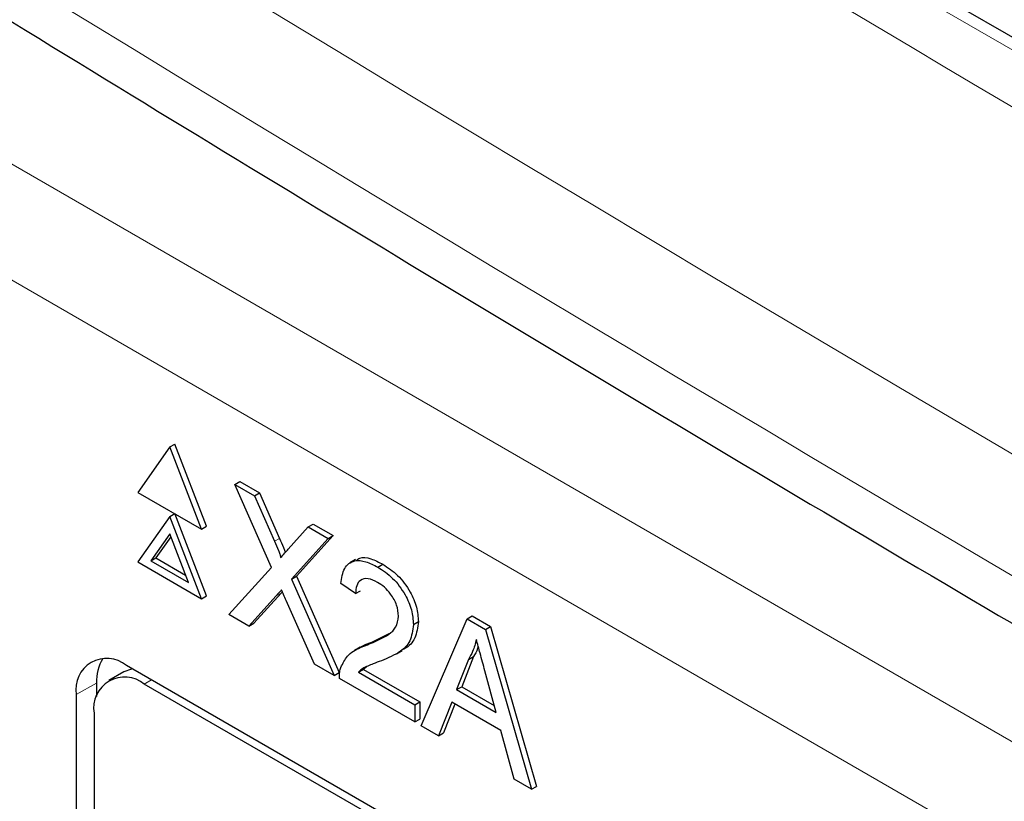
# Paper-space layout 'Blatt2' of a CAD drawing. Header units: millimetres. Extents: x 5 to 418, y 2 to 292.
# Tile 36 of 84: x 88.65 to 94.19, y 205.67 to 210.07. Entities that reach past the tile are written whole.
import ezdxf

# ---------------------------------------------------------------- set-up
doc = ezdxf.new("R2010")
doc.units = ezdxf.units.MM

psp = doc.layouts.new('Blatt2')

# ---------------------------------------------------------------- linework, layer by layer
at = {"color": 7, "linetype": 'Continuous', "lineweight": 25}
for p, q in [((110.5335, 200.5627), (85.3904, 215.0775)), ((89.4934, 207.6652), (89.3138, 207.4096)), ((89.4934, 207.6652), (89.5217, 207.6815)), ((89.673, 207.2022), (89.4934, 207.6652)), ((89.7013, 207.2185), (89.5217, 207.6815)), ((89.8602, 207.4535), (89.8884, 207.4698)), ((90.0672, 206.9869), (89.8602, 207.4535)), ((89.8602, 207.4535), (89.9707, 207.3897)), ((89.8884, 207.4698), (89.999, 207.406)), ((89.3138, 207.4096), (89.673, 207.2022)), ((89.9707, 207.3897), (89.999, 207.406)), ((89.9707, 207.3897), (90.0842, 207.1339)), ((89.999, 207.406), (90.1125, 207.1503)), ((89.4934, 207.2732), (89.3138, 207.0177)), ((89.4934, 207.2732), (89.5217, 207.2896)), ((89.673, 206.8103), (89.4934, 207.2732)), ((89.7013, 206.8266), (89.5217, 207.2896)), ((89.673, 207.2022), (89.7013, 207.2185)), ((90.1604, 207.0898), (90.2735, 207.2148)), ((90.2735, 207.2148), (90.3018, 207.2312)), ((90.2735, 207.2148), (90.3856, 207.1501)), ((90.3018, 207.2312), (90.4139, 207.1665)), ((89.4934, 207.1753), (89.3873, 207.0242)), ((89.4994, 207.1598), (89.4155, 207.0406)), ((89.5995, 206.9017), (89.4934, 207.1753)), ((90.3856, 207.1501), (90.1785, 206.9214)), ((90.4139, 207.1665), (90.2068, 206.9378)), ((90.3856, 207.1501), (90.4139, 207.1665)), ((89.3873, 207.0242), (89.4155, 207.0406)), ((89.4155, 207.0406), (89.5832, 206.9438)), ((90.5392, 207.0307), (90.5074, 207.0124)), ((89.3138, 207.0177), (89.673, 206.8103)), ((89.3873, 207.0242), (89.5995, 206.9017)), ((89.8268, 206.7215), (90.0672, 206.9869)), ((90.6653, 206.9887), (90.6935, 207.005)), ((90.1785, 206.9214), (90.2068, 206.9378)), ((90.1785, 206.9214), (90.419, 206.3797)), ((90.2068, 206.9378), (90.4472, 206.396)), ((90.5402, 206.8394), (90.4568, 206.8972)), ((89.673, 206.8103), (89.7013, 206.8266)), ((90.0926, 206.8266), (89.9387, 206.6569)), ((90.1209, 206.8429), (89.967, 206.6732)), ((90.1277, 206.8505), (90.1209, 206.8429)), ((90.5402, 206.8394), (90.5684, 206.8557)), ((90.3083, 206.4435), (90.15, 206.8004)), ((89.9387, 206.6569), (89.8268, 206.7215)), ((90.9099, 206.0963), (91.1681, 206.6984)), ((91.1681, 206.6984), (91.1964, 206.7147)), ((91.1681, 206.6984), (91.2716, 206.6386)), ((91.1964, 206.7147), (91.2999, 206.655)), ((89.9387, 206.6569), (89.967, 206.6732)), ((90.8654, 206.6658), (90.8937, 206.6821)), ((91.2716, 206.6386), (91.2999, 206.655)), ((91.2999, 206.655), (91.5582, 205.7546)), ((90.6354, 206.5683), (90.7293, 206.6151)), ((91.2716, 206.6386), (91.5299, 205.7383)), ((90.5662, 206.5381), (90.5344, 206.5198)), ((90.6071, 206.552), (90.6354, 206.5683)), ((90.7699, 206.5015), (90.8018, 206.5199)), ((91.2037, 206.4851), (91.1371, 206.3155)), ((91.1754, 206.4687), (91.2037, 206.4851)), ((103.533, 198.1898), (89.2494, 206.4355)), ((90.419, 206.3797), (90.3083, 206.4435)), ((90.6023, 206.429), (90.5838, 206.4134)), ((91.1754, 206.4687), (91.1089, 206.2992)), ((89.2352, 206.3993), (89.1504, 206.3503)), ((90.419, 206.3797), (90.4472, 206.396)), ((90.5555, 206.3971), (90.5838, 206.4134)), ((90.5555, 206.3971), (90.8738, 206.2134)), ((90.5838, 206.4134), (90.902, 206.2297)), ((91.3309, 206.171), (91.2677, 206.4049)), ((89.0817, 206.3363), (89.0817, 206.261)), ((103.4925, 198.1664), (89.3504, 206.3305)), ((90.8738, 206.1171), (90.4484, 206.3626)), ((91.1089, 206.2992), (91.1371, 206.3155)), ((91.1371, 206.3155), (91.3205, 206.2097)), ((88.9666, 206.2722), (88.9666, 193.0442)), ((91.1089, 206.2992), (91.3309, 206.171)), ((90.8738, 206.2134), (90.902, 206.2297)), ((90.8738, 206.2134), (90.8738, 206.1171)), ((90.902, 206.2297), (90.902, 206.1334)), ((91.0812, 206.2285), (91.0072, 206.0401)), ((91.0991, 206.2182), (91.0355, 206.0564)), ((91.3585, 206.0684), (91.0812, 206.2285)), ((89.0675, 206.1672), (89.0675, 193.1025)), ((90.8738, 206.1171), (90.902, 206.1334)), ((91.0072, 206.0401), (90.9099, 206.0963)), ((91.0072, 206.0401), (91.0355, 206.0564)), ((91.4326, 205.7945), (91.3585, 206.0684)), ((91.5299, 205.7383), (91.4326, 205.7945)), ((91.5299, 205.7383), (91.5582, 205.7546))]:
    psp.add_line(p, q, dxfattribs=at)
at = {"color": 7, "linetype": 'Continuous', "lineweight": 18}
for p, q in [((110.431, 200.5513), (85.2879, 215.0661)), ((87.7596, 209.7451), (105.5885, 199.4527)), ((105.3056, 198.9628), (87.4767, 209.2552)), ((90.0842, 207.1339), (90.1125, 207.1503)), ((90.0926, 206.8266), (90.1209, 206.8429)), ((89.0817, 206.3363), (88.9666, 206.2722)), ((89.3504, 206.3305), (89.3908, 206.3538))]:
    psp.add_line(p, q, dxfattribs=at)
at = {"color": 7, "linetype": 'Continuous', "lineweight": 25, "flags": 128}
psp.add_lwpolyline([(89.2831, 206.416), (89.2781, 206.4151), (89.2352, 206.3993)], dxfattribs=at)
at = {"color": 7, "linetype": 'Continuous', "lineweight": 25}
for centre, radius, start, end in [((89.139, 206.3001), 0.1747, 50.7967, 189.214), ((89.3227, 206.3473), 0.2413, 148.3291, 182.5975), ((89.24, 206.1951), 0.1747, 50.7967, 189.214)]:
    psp.add_arc(centre, radius, start, end, dxfattribs=at)
at = {"color": 7, "linetype": 'Continuous', "lineweight": 18}
for centre, major_axis, ratio, start_param, end_param in [((365.4312, 366.6879), (379.9846, 5.8274), 0.587244, 3.834585, 4.001386), ((365.4312, 355.2005), (379.9866, -5.634), 0.567146, 3.873355, 3.997444), ((365.4164, 367.659), (378.7845, 5.8277), 0.587275, 3.871004, 3.964908)]:
    psp.add_ellipse(centre, major_axis=major_axis, ratio=ratio, start_param=start_param, end_param=end_param, dxfattribs=at)
at = {"color": 7, "linetype": 'Continuous', "lineweight": 25}
for points, knots in [([(80.7494, 215.0294), (81.5576, 214.5051), (83.9014, 212.9848), (87.8525, 210.5044), (92.6317, 207.6048), (97.5029, 204.7552), (102.4626, 201.9553), (107.5106, 199.2071), (111.3984, 197.1627), (113.6013, 196.0337), (114.0739, 195.7914)], [0, 0, 0, 0, 0.0774167, 0.2244859, 0.3715556, 0.5186246, 0.6656928, 0.8127599, 0.959826, 1, 1, 1, 1]), ([(90.1125, 207.1503), (90.1197, 207.1333), (90.1297, 207.1096), (90.1411, 207.0829), (90.143, 207.0737), (90.1435, 207.0711)], [0, 0, 0, 0, 0.6468683, 0.9009766, 1, 1, 1, 1]), ([(90.0842, 207.1339), (90.0915, 207.1169), (90.1016, 207.0932), (90.1142, 207.0625), (90.1167, 207.0494), (90.1179, 207.0428)], [0, 0, 0, 0, 0.561277, 0.781763, 1, 1, 1, 1]), ([(90.1179, 207.0428), (90.1259, 207.0516), (90.14, 207.0672), (90.1542, 207.0829), (90.1604, 207.0898)], [0, 0, 0, 0, 0.56, 1, 1, 1, 1]), ([(90.5431, 207.0245), (90.5495, 207.0305), (90.5697, 207.0495), (90.6261, 207.0387), (90.671, 207.0162), (90.6935, 207.005)], [0, 0, 0, 0, 0.185653, 0.592247, 1, 1, 1, 1]), ([(90.4568, 206.8972), (90.4616, 206.9277), (90.4712, 206.9887), (90.5271, 207.0301), (90.5969, 207.0238), (90.6424, 207.0004), (90.6653, 206.9887)], [0, 0, 0, 0, 0.280235, 0.558893, 0.779132, 1, 1, 1, 1]), ([(90.6653, 206.9887), (90.6936, 206.97), (90.7503, 206.9328), (90.818, 206.8416), (90.8594, 206.7463), (90.8634, 206.6926), (90.8654, 206.6658)], [0, 0, 0, 0, 0.280482, 0.559644, 0.779749, 1, 1, 1, 1]), ([(90.6935, 207.005), (90.7219, 206.9864), (90.7786, 206.9491), (90.8463, 206.858), (90.8877, 206.7626), (90.8917, 206.709), (90.8937, 206.6821)], [0, 0, 0, 0, 0.280482, 0.559644, 0.779749, 1, 1, 1, 1]), ([(90.6634, 206.9031), (90.6454, 206.9119), (90.6095, 206.9295), (90.5663, 206.9207), (90.5432, 206.8865), (90.5412, 206.8551), (90.5402, 206.8394)], [0, 0, 0, 0, 0.28041, 0.559489, 0.779375, 1, 1, 1, 1]), ([(90.782, 206.713), (90.7798, 206.7335), (90.7754, 206.7745), (90.7416, 206.8341), (90.7026, 206.8777), (90.6765, 206.8946), (90.6634, 206.9031)], [0, 0, 0, 0, 0.27908, 0.558612, 0.779043, 1, 1, 1, 1]), ([(90.1233, 206.8605), (90.1175, 206.8542), (90.1072, 206.843), (90.0971, 206.8316), (90.0926, 206.8266)], [0, 0, 0, 0, 0.560002, 1, 1, 1, 1]), ([(90.15, 206.8004), (90.145, 206.8116), (90.136, 206.8316), (90.1272, 206.8517), (90.1233, 206.8605)], [0, 0, 0, 0, 0.56, 1, 1, 1, 1]), ([(90.6071, 206.552), (90.6487, 206.569), (90.7066, 206.5928), (90.7705, 206.6452), (90.7782, 206.6905), (90.782, 206.713)], [0, 0, 0, 0, 0.561313, 0.781386, 1, 1, 1, 1]), ([(90.8654, 206.6658), (90.861, 206.6324), (90.8522, 206.5656), (90.7823, 206.502), (90.7219, 206.477), (90.6849, 206.4618)], [0, 0, 0, 0, 0.278741, 0.558834, 1, 1, 1, 1]), ([(90.8937, 206.6821), (90.8892, 206.649), (90.8801, 206.5828), (90.8369, 206.5388), (90.8073, 206.525), (90.8007, 206.5219)], [0, 0, 0, 0, 0.4356599, 0.8734308, 1, 1, 1, 1]), ([(90.4571, 206.4244), (90.4682, 206.4472), (90.4863, 206.4848), (90.5273, 206.5168), (90.5657, 206.5372), (90.5933, 206.547), (90.6071, 206.552)], [0, 0, 0, 0, 0.339411, 0.559525, 0.779752, 1, 1, 1, 1]), ([(90.5666, 206.5376), (90.5757, 206.5428), (90.5975, 206.5553), (90.6215, 206.5635), (90.6354, 206.5683)], [0, 0, 0, 0, 0.421829, 1, 1, 1, 1]), ([(91.2199, 206.5818), (91.2137, 206.5586), (91.2026, 206.5171), (91.1837, 206.4835), (91.1754, 206.4687)], [0, 0, 0, 0, 0.5599146, 1, 1, 1, 1]), ([(91.2306, 206.5421), (91.2295, 206.5383), (91.223, 206.5168), (91.2125, 206.4994), (91.2037, 206.4851)], [0, 0, 0, 0, 0.174052, 1, 1, 1, 1]), ([(91.2677, 206.4049), (91.2588, 206.438), (91.2428, 206.4969), (91.2269, 206.5559), (91.2199, 206.5818)], [0, 0, 0, 0, 0.560002, 1, 1, 1, 1]), ([(90.4484, 206.3626), (90.4486, 206.3752), (90.4491, 206.3977), (90.4547, 206.4163), (90.4571, 206.4244)], [0, 0, 0, 0, 0.559956, 1, 1, 1, 1]), ([(90.6849, 206.4618), (90.6694, 206.4559), (90.6439, 206.4463), (90.6086, 206.4324), (90.5792, 206.4194), (90.5634, 206.4045), (90.5555, 206.3971)], [0, 0, 0, 0, 0.340038, 0.560063, 0.78009, 1, 1, 1, 1])]:
    psp.add_open_spline(points, degree=3, knots=knots, dxfattribs=at)

doc.saveas('drawing.dxf')
